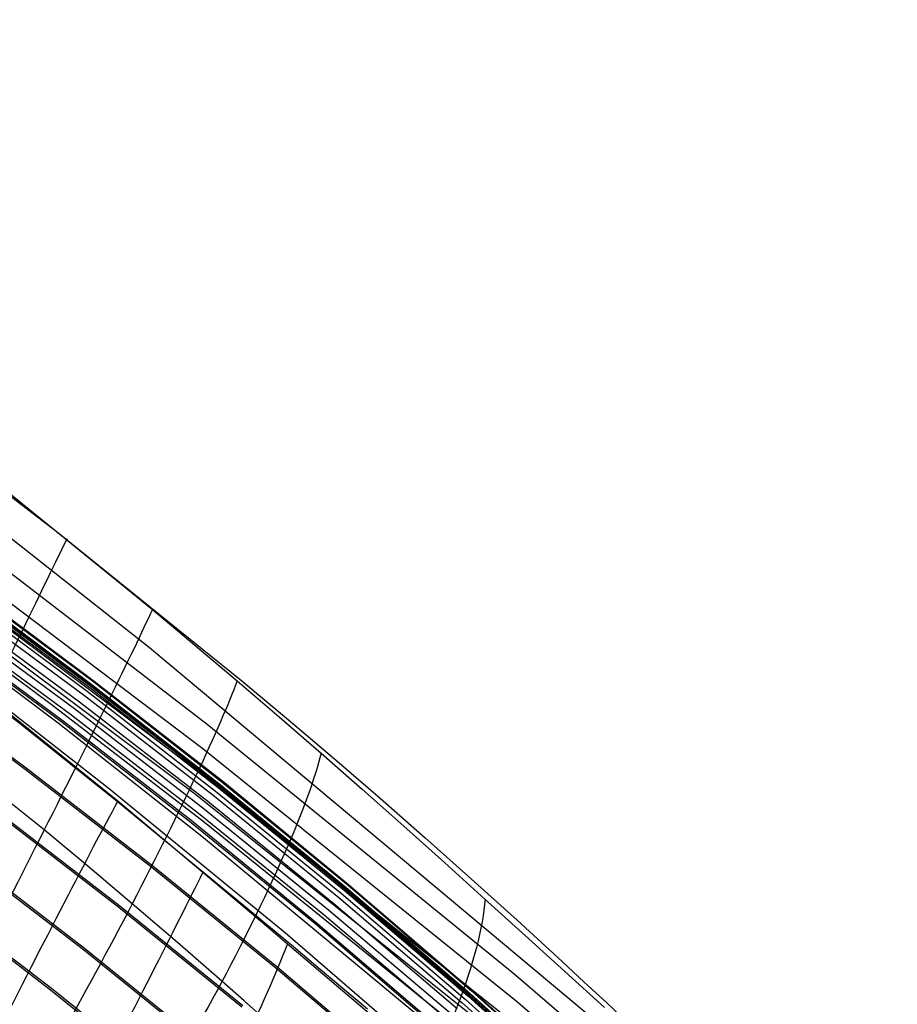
# Model space of a CAD drawing. Extents: x 112 to 670, y -274 to 273.
# Tile 84 of 84: x 550 to 585, y 197 to 237. Entities that reach past the tile are written whole.
import ezdxf

# ---------------------------------------------------------------- set-up
doc = ezdxf.new("R2010")
doc.units = 0
doc.layers.add('PREDEFINITO', color=7, linetype='CONTINUOUS')

msp = doc.modelspace()

# ---------------------------------------------------------------- linework, layer by layer
at = {"layer": 'PREDEFINITO'}
for p, q in [((543.291, 222.115, 404.066), (551.031, 216.179, 403.945)), ((547.937, 218.696, 403.985), (554.835, 213.082, 403.887)), ((554.726, 211.549, 392.206), (545.686, 218.665, 391.395)), ((557.026, 208.466, 376.446), (545.021, 217.71, 375.389)), ((556.86, 207.488, 360.506), (544.606, 216.763, 359.448)), ((551.031, 216.179, 403.945), (558.422, 210.219, 403.81)), ((556.554, 206.684, 344.518), (544.396, 215.8, 343.477)), ((556.561, 205.663, 328.535), (544.403, 214.771, 327.497)), ((549.538, 208.497, 278.161), (541.868, 214.364, 278.16)), ((547.154, 213.961, 260.351), (552.391, 210.064, 260.283)), ((547.173, 213.966, 270.275), (552.413, 210.072, 270.205)), ((547.247, 214.085, 264.225), (552.487, 210.185, 264.156)), ((547.247, 214.077, 269.094), (552.488, 210.178, 269.024)), ((547.267, 214.111, 265.405), (552.507, 210.211, 265.336)), ((550.787, 209.267, 312.008), (544.667, 213.799, 311.496)), ((546.988, 213.686, 271.139), (552.226, 209.804, 271.073)), ((547.092, 213.844, 270.784), (552.332, 209.955, 270.715)), ((547.122, 213.917, 259.168), (552.357, 210.02, 259.1)), ((546.685, 213.238, 271.551), (551.92, 209.373, 271.496)), ((546.872, 213.513, 271.323), (552.11, 209.638, 271.261)), ((551.057, 208.521, 295.914), (545.245, 212.911, 295.423)), ((546.49, 212.961, 271.734), (551.72, 209.106, 271.684)), ((554.835, 213.082, 403.887), (558.235, 210.218, 403.831)), ((546.018, 212.424, 225.204), (551.22, 208.566, 225.141)), ((546.058, 212.478, 226.385), (551.261, 208.618, 226.321)), ((546.323, 212.734, 271.819), (551.549, 208.885, 271.77)), ((553.124, 205.882, 280.338), (546.117, 211.344, 279.714)), ((583.108, 187.782, 394.913), (554.726, 211.549, 392.206)), ((553.453, 205.391, 278.171), (546.533, 210.976, 278.147)), ((544.587, 210.486, 181.383), (549.745, 206.678, 181.326)), ((544.625, 210.538, 182.564), (549.784, 206.728, 182.507)), ((552.357, 210.02, 259.1), (557.498, 206.006, 259.031)), ((552.391, 210.064, 260.283), (557.533, 206.048, 260.214)), ((552.413, 210.072, 270.205), (557.559, 206.059, 270.135)), ((552.487, 210.185, 264.156), (557.632, 206.167, 264.087)), ((552.488, 210.178, 269.024), (557.635, 206.162, 268.954)), ((552.507, 210.211, 265.336), (557.653, 206.192, 265.266)), ((558.235, 210.218, 403.831), (559.922, 208.772, 403.741)), ((558.422, 210.219, 403.81), (560.29, 208.66, 403.7)), ((550.5, 204.242, 410.409), (543.653, 209.706, 410.347)), ((552.11, 209.638, 271.261), (557.254, 205.645, 271.198)), ((552.226, 209.804, 271.073), (557.371, 205.804, 271.006)), ((552.332, 209.955, 270.715), (557.477, 205.948, 270.646)), ((556.931, 204.539, 312.545), (550.787, 209.267, 312.008)), ((551.92, 209.373, 271.496), (557.062, 205.391, 271.441)), ((551.549, 208.885, 271.77), (556.682, 204.918, 271.721)), ((551.72, 209.106, 271.684), (556.858, 205.133, 271.634)), ((553.503, 205.323, 278.173), (549.538, 208.497, 278.161)), ((556.889, 203.93, 296.431), (551.057, 208.521, 295.914)), ((551.22, 208.566, 225.141), (556.328, 204.59, 225.077)), ((551.261, 208.618, 226.321), (556.371, 204.642, 226.257)), ((569.32, 198.474, 377.589), (557.026, 208.466, 376.446)), ((559.922, 208.772, 403.741), (561.597, 207.319, 403.585)), ((560.29, 208.66, 403.7), (562.136, 207.093, 403.511)), ((569.42, 197.381, 361.659), (556.86, 207.488, 360.506)), ((561.597, 207.319, 403.585), (563.258, 205.86, 403.366)), ((562.136, 207.093, 403.511), (563.962, 205.515, 403.246)), ((549.745, 206.678, 181.326), (554.811, 202.753, 181.268)), ((549.784, 206.728, 182.507), (554.852, 202.802, 182.45)), ((569.007, 196.732, 345.653), (556.554, 206.684, 344.518)), ((557.632, 206.167, 264.087), (562.68, 202.033, 264.017)), ((557.635, 206.162, 268.954), (562.684, 202.03, 268.883)), ((557.653, 206.192, 265.266), (562.702, 202.058, 265.196)), ((560.169, 200.111, 280.989), (553.124, 205.882, 280.338)), ((557.371, 205.804, 271.006), (562.419, 201.689, 270.938)), ((557.477, 205.948, 270.646), (562.526, 201.826, 270.576)), ((557.498, 206.006, 259.031), (562.542, 201.877, 258.961)), ((557.533, 206.048, 260.214), (562.578, 201.918, 260.144)), ((557.559, 206.059, 270.135), (562.607, 201.932, 270.064)), ((563.258, 205.86, 403.366), (564.907, 204.397, 403.083)), ((556.863, 202.537, 278.192), (553.453, 205.391, 278.171)), ((558.489, 201.215, 278.225), (553.503, 205.323, 278.173)), ((569.012, 195.706, 329.67), (556.561, 205.663, 328.535)), ((557.062, 205.391, 271.441), (562.108, 201.294, 271.385)), ((557.254, 205.645, 271.198), (562.302, 201.537, 271.135)), ((563.962, 205.515, 403.246), (565.774, 203.924, 402.906)), ((548.456, 205.028, 143.665), (553.486, 201.148, 143.613)), ((548.497, 205.081, 144.846), (553.528, 201.199, 144.794)), ((556.682, 204.918, 271.721), (561.72, 200.836, 271.672)), ((556.858, 205.133, 271.634), (561.9, 201.045, 271.583)), ((556.328, 204.59, 225.077), (561.341, 200.501, 225.013)), ((556.371, 204.642, 226.257), (561.384, 200.551, 226.193)), ((569.494, 194.377, 313.709), (556.931, 204.539, 312.545)), ((552.254, 202.785, 410.377), (550.5, 204.242, 410.409)), ((564.907, 204.397, 403.083), (566.543, 202.933, 402.738)), ((568.772, 194.079, 297.559), (556.889, 203.93, 296.431)), ((565.774, 203.924, 402.906), (567.625, 202.272, 402.481)), ((547.131, 203.332, 106.438), (552.122, 199.497, 106.392)), ((547.088, 203.276, 105.257), (552.078, 199.443, 105.21)), ((566.543, 202.933, 402.738), (568.165, 201.472, 402.334)), ((554.027, 201.282, 410.295), (552.254, 202.785, 410.377)), ((554.811, 202.753, 181.268), (559.783, 198.715, 181.211)), ((554.852, 202.802, 182.45), (559.825, 198.763, 182.392)), ((558.56, 201.102, 278.232), (556.863, 202.537, 278.192)), ((567.625, 202.272, 402.481), (569.451, 200.619, 401.982)), ((562.526, 201.826, 270.576), (567.474, 197.593, 270.506)), ((562.542, 201.877, 258.961), (567.486, 197.637, 258.892)), ((562.578, 201.918, 260.144), (567.523, 197.676, 260.075)), ((562.607, 201.932, 270.064), (567.556, 197.693, 269.993)), ((562.68, 202.033, 264.017), (567.627, 197.789, 263.947)), ((562.684, 202.03, 268.883), (567.633, 197.787, 268.812)), ((562.702, 202.058, 265.196), (567.65, 197.812, 265.126)), ((545.796, 201.623, 71.991), (550.749, 197.834, 71.949)), ((545.845, 201.686, 73.169), (550.799, 197.895, 73.127)), ((562.302, 201.537, 271.135), (567.25, 197.317, 271.072)), ((562.419, 201.689, 270.938), (567.368, 197.462, 270.87)), ((568.165, 201.472, 402.334), (569.774, 200.015, 401.87)), ((553.486, 201.148, 143.613), (558.422, 197.155, 143.561)), ((553.528, 201.199, 144.794), (558.465, 197.205, 144.742)), ((554.941, 200.506, 410.225), (554.027, 201.282, 410.295)), ((559.489, 200.382, 278.279), (558.489, 201.215, 278.225)), ((559.407, 200.384, 278.278), (558.56, 201.102, 278.232)), ((561.9, 201.045, 271.583), (566.844, 196.845, 271.533)), ((562.108, 201.294, 271.385), (567.054, 197.085, 271.33)), ((561.384, 200.551, 226.193), (566.299, 196.349, 226.128)), ((561.72, 200.836, 271.672), (566.659, 196.643, 271.622)), ((569.451, 200.619, 401.982), (571.252, 198.967, 401.404)), ((555.844, 199.73, 410.135), (554.941, 200.506, 410.225)), ((560.253, 199.665, 278.343), (559.407, 200.384, 278.278)), ((560.486, 199.551, 278.358), (559.489, 200.382, 278.279)), ((561.341, 200.501, 225.013), (566.254, 196.301, 224.948)), ((574.636, 187.596, 282.387), (560.169, 200.111, 280.989)), ((569.774, 200.015, 401.87), (571.37, 198.567, 401.342)), ((552.078, 199.443, 105.21), (556.976, 195.498, 105.164)), ((552.122, 199.497, 106.392), (557.022, 195.551, 106.345)), ((557.625, 198.177, 409.896), (555.844, 199.73, 410.135)), ((561.94, 198.231, 278.534), (560.253, 199.665, 278.343)), ((561.479, 198.721, 278.463), (560.486, 199.551, 278.358)), ((571.252, 198.967, 401.404), (572.143, 198.143, 401.084)), ((559.783, 198.715, 181.211), (564.657, 194.568, 181.153)), ((559.825, 198.763, 182.392), (564.7, 194.614, 182.334)), ((562.47, 197.891, 278.595), (561.479, 198.721, 278.463)), ((571.37, 198.567, 401.342), (572.952, 197.13, 400.749)), ((558.508, 197.398, 409.747), (557.625, 198.177, 409.896)), ((563.619, 196.8, 278.8), (561.94, 198.231, 278.534)), ((596.209, 175.494, 380.209), (569.32, 198.474, 377.589)), ((550.749, 197.834, 71.949), (555.611, 193.935, 71.908)), ((550.799, 197.895, 73.127), (555.663, 193.994, 73.085)), ((563.459, 197.062, 278.752), (562.47, 197.891, 278.595)), ((567.627, 197.789, 263.947), (572.471, 193.435, 263.876)), ((567.633, 197.787, 268.812), (572.479, 193.435, 268.74)), ((567.65, 197.812, 265.126), (572.494, 193.459, 265.055)), ((572.143, 198.143, 401.084), (573.028, 197.32, 400.744)), ((559.387, 196.615, 409.576), (558.508, 197.398, 409.747)), ((567.368, 197.462, 270.87), (572.213, 193.126, 270.802)), ((567.474, 197.593, 270.506), (572.32, 193.251, 270.436)), ((567.486, 197.637, 258.892), (572.326, 193.288, 258.822)), ((567.523, 197.676, 260.075), (572.364, 193.327, 260.005)), ((567.556, 197.693, 269.993), (572.401, 193.346, 269.922)), ((603.063, 168.402, 364.95), (569.42, 197.381, 361.659)), ((567.25, 197.317, 271.072), (572.096, 192.989, 271.009)), ((573.028, 197.32, 400.744), (573.907, 196.5, 400.382))]:
    msp.add_line(p, q, dxfattribs=at)
for centre, radius in [((390, -18.831, 7.436), 255.559), ((390, -18.831, 20.802), 255.036), ((390, -18.831, -7.573), 253.393), ((390, -18.831, 28.418), 252.871), ((390, -18.831, -9.141), 252.497), ((390, -18.831, -11.306), 247.793), ((391, -17.718, 17.96), 240), ((391, -17.718, 2.96), 240), ((390, -18.831, -11.306), 239.953), ((390, -18.831, 36.408), 239.729), ((391, -25.718, -6.04), 240), ((390, -18.831, 41.336), 225.317)]:
    msp.add_circle(centre, radius, dxfattribs=at)
msp.add_arc((391, -17.718, -12.04), 240, 23.34415, 86.65585, dxfattribs=at)
at = {"layer": 'PREDEFINITO', "extrusion": (0.89762, -0.440749, -0.004216)}
msp.add_arc((426.23, 400.159, 398.086), 11.933, 27.2224, 146.1791, dxfattribs=at)
at = {"layer": 'PREDEFINITO', "extrusion": (0.891823, -0.451952, -0.019789)}
msp.add_arc((430.23, 406.317, 390.519), 11.929, 26.8003, 145.7602, dxfattribs=at)
at = {"layer": 'PREDEFINITO', "extrusion": (0.883569, -0.46365, -0.065841)}
msp.add_arc((434.918, 423.651, 369.182), 11.92, 27.0379, 146.0076, dxfattribs=at)
at = {"layer": 'PREDEFINITO', "extrusion": (0.869617, -0.473751, -0.139017)}
msp.add_arc((440.172, 448.922, 334.052), 11.903, 27.5985, 146.6179, dxfattribs=at)
at = {"layer": 'PREDEFINITO', "extrusion": (0.892294, -0.451019, -0.019831)}
msp.add_arc((423.085, 292.741, 395.691), 11.925, 207.0444, 326.0076, dxfattribs=at)
at = {"layer": 'PREDEFINITO', "extrusion": (0.001089, -0.00086602, 0.999999)}
msp.add_arc((390.792, -25.585, 226.104), 229.53, 12.96196, 90.00947, dxfattribs=at)
at = {"layer": 'PREDEFINITO', "extrusion": (0.001065, -0.000846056, 0.999999)}
msp.add_arc((390.86, -25.638, 225.004), 229.12, 12.99762, 90.02483, dxfattribs=at)
at = {"layer": 'PREDEFINITO', "extrusion": (0.888041, -0.459622, 0.011475)}
msp.add_arc((425.959, 280.232, 404.619), 11.915, 207.0259, 325.9916, dxfattribs=at)
at = {"layer": 'PREDEFINITO', "extrusion": (0.831576, -0.483448, -0.273421)}
msp.add_arc((449.406, 487.823, 265.065), 11.845, 29.291, 148.4846, dxfattribs=at)
at = {"layer": 'PREDEFINITO', "extrusion": (0.882088, -0.464022, 0.081266)}
msp.add_arc((427.726, 251.412, 424.163), 11.899, 206.5625, 325.5597, dxfattribs=at)

doc.saveas('drawing.dxf')
